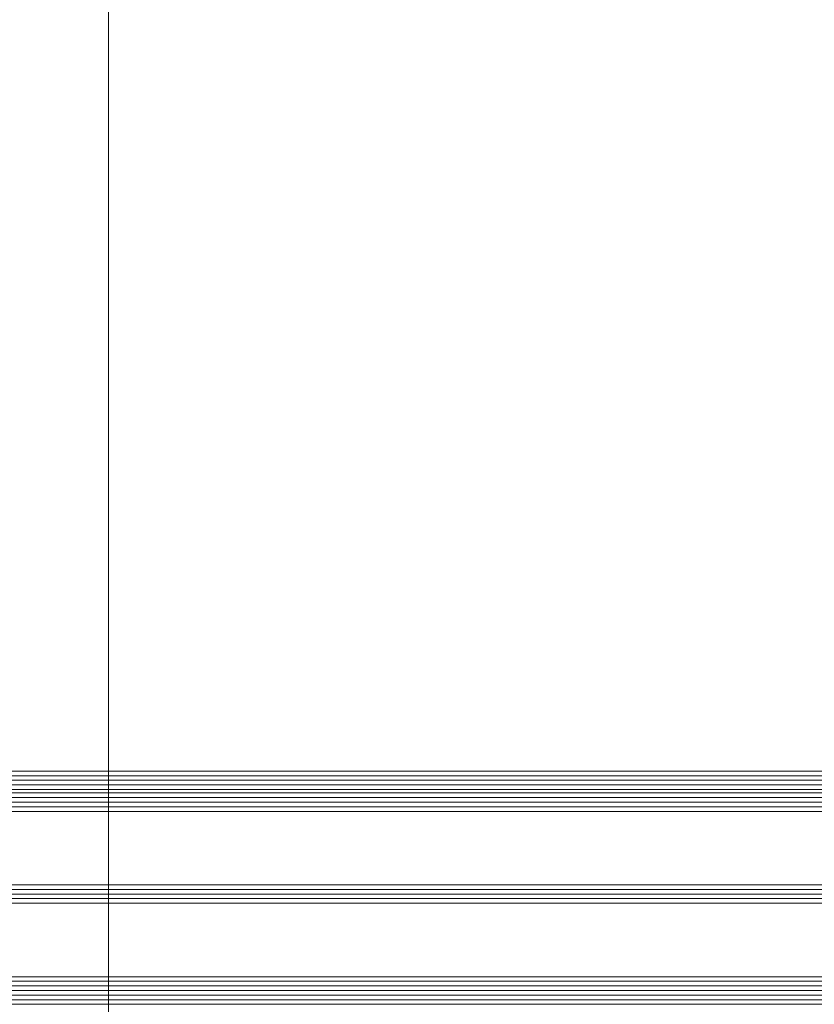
# Model space of a CAD drawing. Extents: x 1911006 to 2186114, y 709265 to 747216.
# Tile 52 of 256: x 1919240 to 1919413, y 735152 to 735367. Entities that reach past the tile are written whole.
import ezdxf

# ---------------------------------------------------------------- set-up
doc = ezdxf.new("R2010")
doc.units = 0
doc.header["$LTSCALE"] = 500
doc.header["$MEASUREMENT"] = 0
doc.layers.add('!_A_44_REFERENCIA', color=241, linetype='CONTINUOUS', lineweight=15, plot=False)
doc.layers.add('_MB_kreskowanie_szklo_0.09', color=157, linetype='CONTINUOUS', lineweight=9)
doc.layers.add('_MB_szklo_0.15', color=142, linetype='CONTINUOUS', lineweight=15)

msp = doc.modelspace()

# ---------------------------------------------------------------- linework, layer by layer
at = {"layer": '!_A_44_REFERENCIA', "color": 7}
msp.add_line((1919259.59, 735011.17), (1919259.59, 735431.17), dxfattribs=at)
at = {"layer": '_MB_kreskowanie_szklo_0.09', "color": 7}
for p, q in [((1918482.45, 735202.19), (1919410.45, 735202.19)), ((1918482.45, 735201.19), (1919410.45, 735201.19)), ((1918482.45, 735200.19), (1919410.45, 735200.19)), ((1918482.45, 735197.43), (1919410.45, 735197.43)), ((1918482.45, 735196.43), (1919410.45, 735196.43)), ((1918482.45, 735195.43), (1919410.45, 735195.43)), ((1918482.45, 735177.43), (1919410.45, 735177.43)), ((1918482.45, 735176.43), (1919410.45, 735176.43)), ((1918482.45, 735175.43), (1919410.45, 735175.43)), ((1918482.45, 735157.43), (1919410.45, 735157.43)), ((1918482.45, 735156.43), (1919410.45, 735156.43)), ((1918482.45, 735155.43), (1919410.45, 735155.43)), ((1918482.45, 735154.43), (1919410.45, 735154.43)), ((1918482.45, 735153.43), (1919410.45, 735153.43))]:
    msp.add_line(p, q, dxfattribs=at)
for points in [[(1919470.45, 735202.19), (1919410.45, 735202.19)], [(1919470.45, 735201.19), (1919410.45, 735201.19)], [(1919470.45, 735200.19), (1919410.45, 735200.19)], [(1919470.45, 735197.43), (1919410.45, 735197.43)], [(1919470.45, 735196.43), (1919410.45, 735196.43)], [(1919470.45, 735195.43), (1919410.45, 735195.43)], [(1919470.45, 735177.43), (1919410.45, 735177.43)], [(1919470.45, 735176.43), (1919410.45, 735176.43)], [(1919470.45, 735175.43), (1919410.45, 735175.43)], [(1919470.45, 735157.43), (1919410.45, 735157.43)], [(1919470.45, 735156.43), (1919410.45, 735156.43)], [(1919470.45, 735155.43), (1919410.45, 735155.43)], [(1919470.45, 735154.43), (1919410.45, 735154.43)], [(1919470.45, 735153.43), (1919410.45, 735153.43)]]:
    msp.add_lwpolyline(points, dxfattribs=at)
at = {"layer": '_MB_szklo_0.15', "color": 7}
for p, q in [((1918482.45, 735203.19), (1919410.45, 735203.19)), ((1919410.45, 735199.19), (1918482.45, 735199.19)), ((1918482.45, 735199.19), (1919410.45, 735199.19)), ((1918482.45, 735198.43), (1919410.45, 735198.43)), ((1919410.45, 735198.43), (1918482.45, 735198.43)), ((1919410.45, 735194.43), (1918482.45, 735194.43)), ((1918482.45, 735178.43), (1919410.45, 735178.43)), ((1919410.45, 735174.43), (1918482.45, 735174.43)), ((1918482.45, 735158.43), (1919410.45, 735158.43)), ((1919410.45, 735152.43), (1918482.45, 735152.43))]:
    msp.add_line(p, q, dxfattribs=at)
for points in [[(1919410.45, 735199.19), (1919470.45, 735199.19), (1919470.45, 735203.19), (1919410.45, 735203.19)], [(1919410.45, 735198.43), (1919470.45, 735198.43), (1919470.45, 735199.19), (1919410.45, 735199.19)], [(1919410.45, 735194.43), (1919470.45, 735194.43), (1919470.45, 735198.43), (1919410.45, 735198.43)], [(1919410.45, 735174.43), (1919470.45, 735174.43), (1919470.45, 735178.43), (1919410.45, 735178.43)], [(1919410.45, 735152.43), (1919470.45, 735152.43), (1919470.45, 735158.43), (1919410.45, 735158.43)]]:
    msp.add_lwpolyline(points, dxfattribs=at)

doc.saveas('drawing.dxf')
